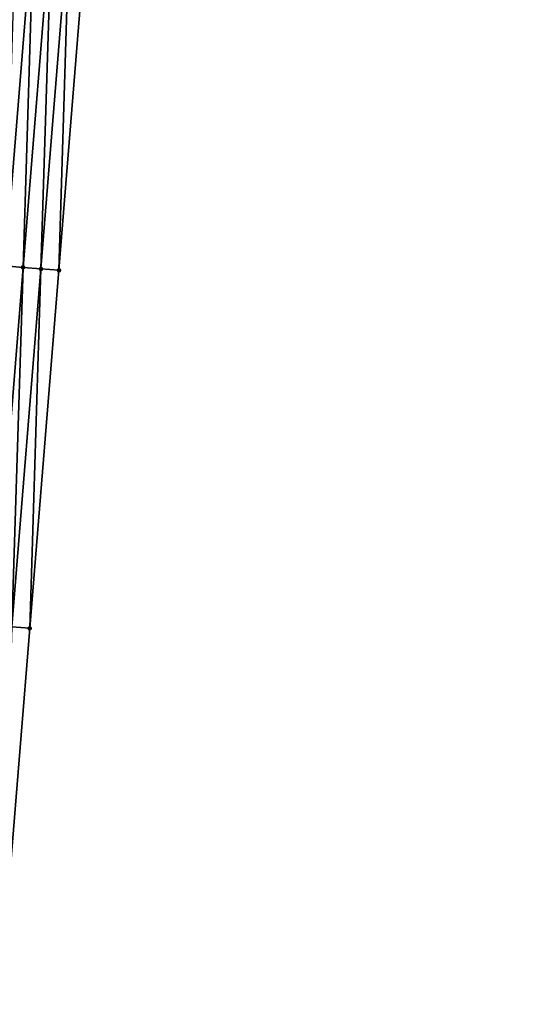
# Model space of a CAD drawing. Header units: feet. Extents: x 2017424 to 2024169, y 808042 to 818730.
# Tile 84 of 256: x 2023648 to 2023676, y 810699 to 810754. Entities that reach past the tile are written whole.
import ezdxf

# ---------------------------------------------------------------- set-up
doc = ezdxf.new("R2010")
doc.units = ezdxf.units.FT
doc.header["$MEASUREMENT"] = 0
doc.layers.add('I-77-MM15-17_NB-Surface-BORDER', color=7, linetype='Continuous')
doc.layers.add('I-77-MM15-17_NB-Surface-TIN', color=7, linetype='Continuous')
doc.layers.add('NB-Road Shots', color=141, linetype='Continuous', lineweight=100)
doc.layers.add('NB-Road X-Section', color=40, linetype='Continuous', lineweight=13)

msp = doc.modelspace()

# ---------------------------------------------------------------- linework, layer by layer
at = {"layer": 'I-77-MM15-17_NB-Surface-BORDER', "color": 3, "linetype": 'Continuous', "lineweight": -3}
msp.add_polyline3d([(2023676.020053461, 811078.5914667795, 312.8012137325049), (2023674.431214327, 811058.666424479, 312.1167525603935), (2023672.842362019, 811038.7412169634, 311.4370100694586), (2023672.250479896, 811018.7382064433, 310.7089490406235), (2023670.661716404, 810998.8141127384, 309.9972779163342), (2023669.07291175, 810978.8895028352, 309.3004095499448), (2023667.484151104, 810958.9654448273, 308.5877187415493), (2023665.900176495, 810939.0505454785, 307.8645879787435), (2023663.320089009, 810919.2045290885, 307.1722682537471), (2023661.736897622, 810899.2797827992, 306.4665242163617), (2023660.153716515, 810879.3551658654, 305.7571462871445), (2023658.5705449, 810859.4306684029, 305.0444228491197), (2023656.987395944, 810839.5064560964, 304.3237015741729), (2023656.401191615, 810819.5041246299, 303.572434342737), (2023654.818041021, 810799.5798917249, 302.8523022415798), (2023653.234860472, 810779.6552818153, 302.142727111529), (2023651.651626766, 810759.7300029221, 301.4519064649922), (2023650.038233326, 810739.751978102, 300.7713780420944), (2023648.419253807, 810719.8291083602, 300.0942570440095), (2023646.800261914, 810699.9060863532, 299.4215244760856), (2023644.184538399, 810680.0638487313, 298.7548863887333), (2023642.565586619, 810660.1413203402, 298.0679183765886), (2023640.946620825, 810640.2186194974, 297.3859252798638)], dxfattribs=at)
at = {"layer": 'I-77-MM15-17_NB-Surface-TIN', "color": 128, "linetype": 'Continuous', "lineweight": -3}
for points in [[(2023647.047945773, 810739.9931906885, 300.8225396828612), (2023648.660888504, 810759.9655638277, 301.5098186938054), (2023647.663988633, 810760.0442462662, 301.5245774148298)], [(2023647.047945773, 810739.9931906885, 300.8225396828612), (2023648.044692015, 810739.9125862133, 300.8112633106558), (2023648.660888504, 810759.9655638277, 301.5098186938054)], [(2023648.044692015, 810739.9125862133, 300.8112633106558), (2023649.657781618, 810759.8867963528, 301.4974438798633), (2023648.660888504, 810759.9655638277, 301.5098186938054)], [(2023648.044692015, 810739.9125862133, 300.8112633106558), (2023649.041453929, 810739.8321745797, 300.7944239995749), (2023649.657781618, 810759.8867963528, 301.4974438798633)], [(2023649.041453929, 810739.8321745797, 300.7944239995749), (2023650.654690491, 810759.8082272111, 301.4795089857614), (2023649.657781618, 810759.8867963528, 301.4974438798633)], [(2023649.041453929, 810739.8321745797, 300.7944239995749), (2023650.038233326, 810739.751978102, 300.7713780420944), (2023650.654690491, 810759.8082272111, 301.4795089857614)], [(2023650.038233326, 810739.751978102, 300.7713780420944), (2023651.651626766, 810759.7300029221, 301.4519064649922), (2023650.654690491, 810759.8082272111, 301.4795089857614)], [(2023646.425716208, 810719.9897621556, 300.1328244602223), (2023648.044692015, 810739.9125862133, 300.8112633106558), (2023647.047945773, 810739.9931906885, 300.8225396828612)], [(2023646.425716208, 810719.9897621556, 300.1328244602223), (2023647.422475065, 810719.9093129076, 300.1170702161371), (2023648.044692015, 810739.9125862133, 300.8112633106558)], [(2023647.422475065, 810719.9093129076, 300.1170702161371), (2023649.041453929, 810739.8321745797, 300.7944239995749), (2023648.044692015, 810739.9125862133, 300.8112633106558)], [(2023647.422475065, 810719.9093129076, 300.1170702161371), (2023648.419253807, 810719.8291083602, 300.0942570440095), (2023649.041453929, 810739.8321745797, 300.7944239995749)], [(2023648.419253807, 810719.8291083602, 300.0942570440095), (2023650.038233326, 810739.751978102, 300.7713780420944), (2023649.041453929, 810739.8321745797, 300.7944239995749)], [(2023646.800261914, 810699.9060863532, 299.4215244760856), (2023648.419253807, 810719.8291083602, 300.0942570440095), (2023647.422475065, 810719.9093129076, 300.1170702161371)]]:
    msp.add_3dface(points, dxfattribs=at)
at = {"layer": 'NB-Road Shots', "lineweight": 100}
for p in [(2023648.044692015, 810739.9125862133, 300.8112633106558), (2023649.041453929, 810739.8321745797, 300.7944239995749), (2023650.038233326, 810739.751978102, 300.7713780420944), (2023648.419253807, 810719.8291083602, 300.0942570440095)]:
    msp.add_point(p, dxfattribs=at)
at = {"layer": 'NB-Road X-Section', "extrusion": (0.08094643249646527, 0.9961121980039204, 0.03475865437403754), "elevation": 971405.4619767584, "flags": 128}
msp.add_lwpolyline([(-1951335.119695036, -33484.20865363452), (-1951334.119695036, -33484.18559374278), (-1951333.119695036, -33484.16874425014), (-1951332.119695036, -33484.1574610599), (-1951331.119695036, -33484.14435766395), (-1951330.119695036, -33484.13097908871), (-1951329.119695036, -33484.11353778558), (-1951328.119695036, -33484.09637134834), (-1951327.119695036, -33484.07818606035), (-1951326.119695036, -33484.05259496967), (-1951325.119695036, -33484.02997264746), (-1951324.119695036, -33484.0082195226), (-1951323.119695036, -33483.98772422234), (-1951322.119695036, -33483.96313965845), (-1951321.119695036, -33483.9425577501), (-1951320.119695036, -33483.92369610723), (-1951319.119695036, -33483.90952398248), (-1951318.119695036, -33483.89433327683), (-1951317.119695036, -33483.87486472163), (-1951316.119695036, -33483.85163483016), (-1951315.119695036, -33483.82619152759), (-1951314.119695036, -33483.81588931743), (-1951313.119695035, -33483.80289770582), (-1951312.119695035, -33483.77807034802), (-1951311.119695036, -33483.7510574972), (-1951310.119695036, -33483.72366517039), (-1951309.119695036, -33483.69837125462), (-1951308.119695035, -33483.67825674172), (-1951307.119695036, -33483.6628799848), (-1951306.119695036, -33483.64213179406), (-1951305.119695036, -33483.61647033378), (-1951304.119695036, -33483.58949247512), (-1951303.119695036, -33483.56430790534), (-1951302.119695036, -33483.54248286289), (-1951301.119695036, -33483.52424058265), (-1951300.119695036, -33483.50720538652), (-1951299.119695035, -33483.48442342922), (-1951298.119695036, -33483.46341653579), (-1951297.119695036, -33483.43959249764), (-1951296.119695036, -33483.4186866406), (-1951295.119695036, -33483.40196341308), (-1951294.119695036, -33483.3850638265), (-1951293.119695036, -33483.36519958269), (-1951292.119695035, -33483.34729972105), (-1951291.555095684, -33483.33476772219), (-1951291.395095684, -33483.33343904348), (-1951291.119695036, -33483.33760658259), (-1951290.568048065, -33483.35174174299), (-1951290.119695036, -33483.37148192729), (-1951289.119695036, -33483.39477733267), (-1951288.119695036, -33483.41906055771), (-1951287.119695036, -33483.44679742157), (-1951286.119695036, -33483.47424055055), (-1951285.119695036, -33483.49457780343)], dxfattribs=at)
at = {"layer": 'NB-Road X-Section', "extrusion": (0.08094643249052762, 0.9961121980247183, 0.03475865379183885), "elevation": 971385.4619814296, "flags": 128}
msp.add_lwpolyline([(-1951335.119702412, -33484.19002423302), (-1951334.119702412, -33484.16719726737), (-1951333.119702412, -33484.15143349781), (-1951332.119702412, -33484.13853672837), (-1951331.119702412, -33484.12750995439), (-1951330.119702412, -33484.11286319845), (-1951329.119702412, -33484.09625817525), (-1951328.119702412, -33484.07928804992), (-1951327.119702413, -33484.06305212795), (-1951326.119702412, -33484.03579080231), (-1951325.119702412, -33484.01294786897), (-1951324.119702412, -33483.99150983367), (-1951323.119702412, -33483.96943078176), (-1951322.119702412, -33483.94598235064), (-1951321.119702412, -33483.92452073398), (-1951320.119702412, -33483.90540625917), (-1951319.119702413, -33483.89077221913), (-1951318.119702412, -33483.87382543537), (-1951317.119702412, -33483.85475588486), (-1951316.119702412, -33483.83226556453), (-1951315.119702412, -33483.8134234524), (-1951314.119702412, -33483.79927246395), (-1951313.119702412, -33483.78157565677), (-1951312.119702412, -33483.7603653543), (-1951311.119702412, -33483.73384310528), (-1951310.119702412, -33483.70746953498), (-1951309.119702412, -33483.68307245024), (-1951308.119702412, -33483.66316046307), (-1951307.119702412, -33483.64883318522), (-1951306.119702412, -33483.63020991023), (-1951305.119702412, -33483.60437015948), (-1951304.119702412, -33483.57981389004), (-1951303.119702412, -33483.55679730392), (-1951302.119702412, -33483.53048528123), (-1951301.119702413, -33483.51154345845), (-1951300.119702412, -33483.49391813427), (-1951299.119702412, -33483.47114681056), (-1951298.119702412, -33483.44827612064), (-1951297.119702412, -33483.42736081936), (-1951296.119702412, -33483.40828230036), (-1951295.119702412, -33483.39219145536), (-1951294.119702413, -33483.37331198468), (-1951293.119702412, -33483.35273231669), (-1951292.119702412, -33483.33116893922), (-1951291.524303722, -33483.31393168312), (-1951291.367637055, -33483.31284823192), (-1951291.119702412, -33483.31418689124), (-1951290.583256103, -33483.31905868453), (-1951290.119702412, -33483.34123952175), (-1951289.119702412, -33483.3676794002), (-1951288.119702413, -33483.39978706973), (-1951287.119702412, -33483.43391641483), (-1951286.119702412, -33483.46087122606), (-1951285.119702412, -33483.48794299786), (-1951284.600494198, -33483.50151563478)], dxfattribs=at)

doc.saveas('drawing.dxf')
